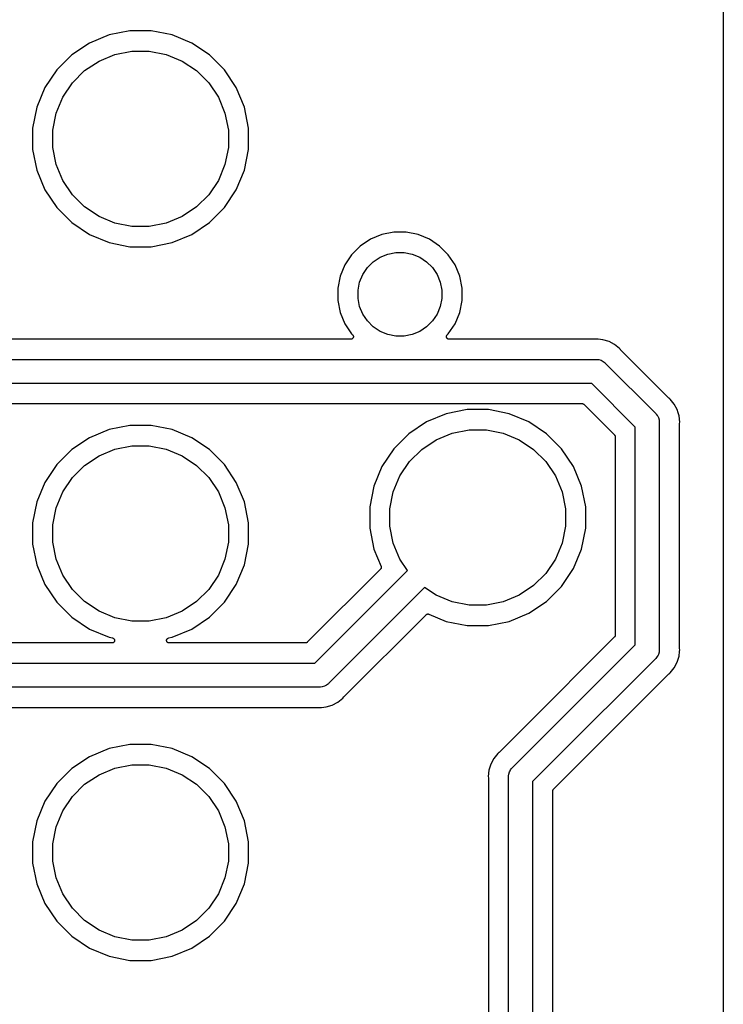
# Model space of a CAD drawing. Extents: x 1 to 139, y -76 to -1.
# Tile 50 of 51: x 121 to 139, y -38 to -13. Entities that reach past the tile are written whole.
import ezdxf

# ---------------------------------------------------------------- set-up
doc = ezdxf.new("R2010")
doc.units = 0
doc.header["$MEASUREMENT"] = 0
doc.layers.add('BLACK', color=7, linetype='CONTINUOUS')

msp = doc.modelspace()

# ---------------------------------------------------------------- linework, layer by layer
at = {"layer": 'BLACK', "linetype": 'CONTINUOUS'}
for p, q in [((139.065, -6.16231), (139.065, -53.2765)), ((123.67, -13.7861), (123.177, -13.9902)), ((124.193, -13.682), (123.67, -13.7861)), ((124.727, -13.682), (124.193, -13.682)), ((125.25, -13.7861), (124.727, -13.682)), ((125.743, -13.9902), (125.25, -13.7861)), ((123.177, -13.9902), (122.734, -14.2866)), ((126.186, -14.2866), (125.743, -13.9902)), ((122.734, -14.2866), (122.357, -14.6637)), ((123.418, -14.4404), (123.818, -14.2745)), ((123.818, -14.2745), (124.243, -14.19)), ((124.243, -14.19), (124.677, -14.19)), ((124.677, -14.19), (125.102, -14.2745)), ((125.102, -14.2745), (125.502, -14.4404)), ((126.563, -14.6637), (126.186, -14.2866)), ((123.058, -14.6811), (123.418, -14.4404)), ((125.502, -14.4404), (125.862, -14.6811)), ((122.357, -14.6637), (122.06, -15.1073)), ((122.751, -14.9876), (123.058, -14.6811)), ((125.862, -14.6811), (126.169, -14.9876)), ((126.86, -15.1073), (126.563, -14.6637)), ((122.51, -15.3479), (122.751, -14.9876)), ((126.169, -14.9876), (126.41, -15.3479)), ((122.06, -15.1073), (121.856, -15.6001)), ((127.064, -15.6001), (126.86, -15.1073)), ((122.345, -15.7483), (122.51, -15.3479)), ((126.41, -15.3479), (126.575, -15.7483)), ((121.856, -15.6001), (121.752, -16.1233)), ((122.26, -16.1733), (122.345, -15.7483)), ((126.575, -15.7483), (126.66, -16.1733)), ((127.168, -16.1233), (127.064, -15.6001)), ((121.752, -16.1233), (121.752, -16.6567)), ((122.26, -16.6067), (122.26, -16.1733)), ((126.66, -16.1733), (126.66, -16.6067)), ((127.168, -16.6567), (127.168, -16.1233)), ((121.752, -16.6567), (121.856, -17.1799)), ((122.345, -17.0317), (122.26, -16.6067)), ((126.66, -16.6067), (126.575, -17.0317)), ((127.064, -17.1799), (127.168, -16.6567)), ((122.51, -17.4321), (122.345, -17.0317)), ((126.575, -17.0317), (126.41, -17.4321)), ((121.856, -17.1799), (122.06, -17.6727)), ((126.86, -17.6727), (127.064, -17.1799)), ((122.751, -17.7924), (122.51, -17.4321)), ((126.41, -17.4321), (126.169, -17.7924)), ((122.06, -17.6727), (122.357, -18.1163)), ((126.563, -18.1163), (126.86, -17.6727)), ((123.058, -18.0989), (122.751, -17.7924)), ((126.169, -17.7924), (125.862, -18.0989)), ((122.357, -18.1163), (122.734, -18.4934)), ((123.418, -18.3396), (123.058, -18.0989)), ((125.862, -18.0989), (125.502, -18.3396)), ((126.186, -18.4934), (126.563, -18.1163)), ((122.734, -18.4934), (123.177, -18.7898)), ((123.818, -18.5055), (123.418, -18.3396)), ((124.243, -18.59), (123.818, -18.5055)), ((125.102, -18.5055), (124.677, -18.59)), ((125.502, -18.3396), (125.102, -18.5055)), ((125.743, -18.7898), (126.186, -18.4934)), ((124.677, -18.59), (124.243, -18.59)), ((130.807, -18.732), (130.506, -18.7919)), ((131.113, -18.732), (130.807, -18.732)), ((131.414, -18.7919), (131.113, -18.732)), ((123.177, -18.7898), (123.67, -18.9939)), ((123.67, -18.9939), (124.193, -19.098)), ((124.727, -19.098), (125.25, -18.9939)), ((125.25, -18.9939), (125.743, -18.7898)), ((130.222, -18.9093), (129.967, -19.0798)), ((130.506, -18.7919), (130.222, -18.9093)), ((131.698, -18.9093), (131.414, -18.7919)), ((131.953, -19.0798), (131.698, -18.9093)), ((124.193, -19.098), (124.727, -19.098)), ((129.967, -19.0798), (129.75, -19.2968)), ((130.654, -19.2803), (130.857, -19.24)), ((130.857, -19.24), (131.063, -19.24)), ((131.063, -19.24), (131.266, -19.2803)), ((132.17, -19.2968), (131.953, -19.0798)), ((129.75, -19.2968), (129.579, -19.552)), ((130.144, -19.6207), (130.291, -19.4744)), ((130.291, -19.4744), (130.463, -19.3595)), ((130.463, -19.3595), (130.654, -19.2803)), ((131.266, -19.2803), (131.457, -19.3595)), ((131.457, -19.3595), (131.629, -19.4744)), ((131.629, -19.4744), (131.776, -19.6207)), ((132.341, -19.552), (132.17, -19.2968)), ((129.579, -19.552), (129.462, -19.8355)), ((130.03, -19.7926), (130.144, -19.6207)), ((131.776, -19.6207), (131.89, -19.7926)), ((132.458, -19.8355), (132.341, -19.552)), ((129.462, -19.8355), (129.402, -20.1366)), ((129.91, -20.1866), (129.95, -19.9837)), ((129.95, -19.9837), (130.03, -19.7926)), ((131.89, -19.7926), (131.97, -19.9837)), ((131.97, -19.9837), (132.01, -20.1866)), ((132.518, -20.1366), (132.458, -19.8355)), ((129.402, -20.1366), (129.402, -20.4434)), ((129.91, -20.3934), (129.91, -20.1866)), ((132.01, -20.1866), (132.01, -20.3934)), ((132.518, -20.4434), (132.518, -20.1366)), ((129.402, -20.4434), (129.462, -20.7445)), ((129.95, -20.5963), (129.91, -20.3934)), ((132.01, -20.3934), (131.97, -20.5963)), ((132.458, -20.7445), (132.518, -20.4434)), ((129.462, -20.7445), (129.579, -21.028)), ((130.03, -20.7874), (129.95, -20.5963)), ((131.97, -20.5963), (131.89, -20.7874)), ((132.341, -21.028), (132.458, -20.7445)), ((130.144, -20.9593), (130.03, -20.7874)), ((130.291, -21.1056), (130.144, -20.9593)), ((131.776, -20.9593), (131.629, -21.1056)), ((131.89, -20.7874), (131.776, -20.9593)), ((129.579, -21.028), (129.75, -21.2832)), ((130.463, -21.2205), (130.291, -21.1056)), ((130.654, -21.2996), (130.463, -21.2205)), ((131.457, -21.2205), (131.266, -21.2996)), ((131.629, -21.1056), (131.457, -21.2205)), ((132.17, -21.2832), (132.341, -21.028)), ((129.73, -21.417), (119.718, -21.417)), ((129.736, -21.4164), (129.73, -21.417)), ((129.742, -21.4158), (129.736, -21.4164)), ((129.743, -21.4158), (129.742, -21.4158)), ((129.749, -21.414), (129.743, -21.4158)), ((129.743, -21.4158), (129.743, -21.4158)), ((129.754, -21.4123), (129.749, -21.414)), ((129.75, -21.2832), (129.775, -21.3086)), ((129.755, -21.4122), (129.754, -21.4122)), ((129.754, -21.4122), (129.754, -21.4123)), ((129.76, -21.4094), (129.755, -21.4122)), ((129.765, -21.4065), (129.76, -21.4094)), ((129.77, -21.4026), (129.765, -21.4064)), ((129.765, -21.4064), (129.765, -21.4064)), ((129.765, -21.4064), (129.765, -21.4065)), ((129.775, -21.3987), (129.77, -21.4026)), ((129.775, -21.3086), (129.776, -21.3091)), ((129.779, -21.3938), (129.775, -21.3986)), ((129.775, -21.3986), (129.775, -21.3986)), ((129.775, -21.3986), (129.775, -21.3987)), ((129.776, -21.3091), (129.776, -21.3091)), ((129.776, -21.3091), (129.776, -21.3091)), ((129.776, -21.3091), (129.776, -21.3092)), ((129.776, -21.3092), (129.78, -21.3139)), ((129.783, -21.3892), (129.779, -21.3938)), ((129.78, -21.3139), (129.783, -21.3187)), ((129.783, -21.3187), (129.784, -21.3188)), ((129.786, -21.3837), (129.783, -21.389)), ((129.783, -21.389), (129.783, -21.3891)), ((129.783, -21.3891), (129.783, -21.3892)), ((129.784, -21.3188), (129.784, -21.3189)), ((129.784, -21.3189), (129.786, -21.3243)), ((129.786, -21.3243), (129.789, -21.3297)), ((129.789, -21.3783), (129.786, -21.3837)), ((129.789, -21.3297), (129.789, -21.3298)), ((129.789, -21.3298), (129.789, -21.3299)), ((129.789, -21.3299), (129.791, -21.3358)), ((129.791, -21.3723), (129.789, -21.3781)), ((129.789, -21.3781), (129.789, -21.3782)), ((129.789, -21.3782), (129.789, -21.3783)), ((129.791, -21.3358), (129.793, -21.3416)), ((129.793, -21.3665), (129.791, -21.3723)), ((129.793, -21.3416), (129.793, -21.3417)), ((129.793, -21.3417), (129.793, -21.3418)), ((129.793, -21.3418), (129.793, -21.3478)), ((129.793, -21.3478), (129.794, -21.3539)), ((129.794, -21.3542), (129.793, -21.3603)), ((129.793, -21.3603), (129.793, -21.3663)), ((129.793, -21.3663), (129.793, -21.3664)), ((129.793, -21.3664), (129.793, -21.3665)), ((129.794, -21.3539), (129.794, -21.354)), ((129.794, -21.354), (129.794, -21.3542)), ((130.857, -21.34), (130.654, -21.2996)), ((131.063, -21.34), (130.857, -21.34)), ((131.266, -21.2996), (131.063, -21.34)), ((132.126, -21.3531), (132.127, -21.3471)), ((132.126, -21.3532), (132.126, -21.3531)), ((132.126, -21.3533), (132.126, -21.3532)), ((132.127, -21.3595), (132.126, -21.3533)), ((132.127, -21.3407), (132.129, -21.335)), ((132.127, -21.3408), (132.127, -21.3407)), ((132.127, -21.3409), (132.127, -21.3408)), ((132.127, -21.3471), (132.127, -21.3409)), ((132.127, -21.3654), (132.127, -21.3595)), ((132.127, -21.3655), (132.127, -21.3654)), ((132.127, -21.3656), (132.127, -21.3655)), ((132.129, -21.3714), (132.127, -21.3656)), ((132.129, -21.335), (132.131, -21.3291)), ((132.131, -21.3773), (132.129, -21.3714)), ((132.131, -21.3289), (132.134, -21.3235)), ((132.131, -21.329), (132.131, -21.3289)), ((132.131, -21.3291), (132.131, -21.329)), ((132.131, -21.3774), (132.131, -21.3773)), ((132.131, -21.3775), (132.131, -21.3774)), ((132.134, -21.3828), (132.131, -21.3775)), ((132.134, -21.3235), (132.137, -21.3182)), ((132.137, -21.3883), (132.134, -21.3828)), ((132.137, -21.318), (132.141, -21.3133)), ((132.137, -21.3181), (132.137, -21.318)), ((132.137, -21.3182), (132.137, -21.3181)), ((132.137, -21.3884), (132.137, -21.3883)), ((132.137, -21.3885), (132.137, -21.3884)), ((132.14, -21.3931), (132.137, -21.3885)), ((132.144, -21.3979), (132.14, -21.3931)), ((132.141, -21.3133), (132.145, -21.3086)), ((132.144, -21.398), (132.144, -21.3979)), ((132.144, -21.3981), (132.144, -21.398)), ((132.149, -21.402), (132.144, -21.3981)), ((132.145, -21.3086), (132.17, -21.2832)), ((132.154, -21.4059), (132.149, -21.402)), ((132.154, -21.406), (132.154, -21.4059)), ((132.154, -21.4059), (132.154, -21.4059)), ((132.159, -21.4089), (132.154, -21.406)), ((132.165, -21.4119), (132.159, -21.4089)), ((132.165, -21.412), (132.165, -21.4119)), ((132.165, -21.4119), (132.165, -21.4119)), ((132.171, -21.4138), (132.165, -21.412)), ((132.176, -21.4156), (132.171, -21.4138)), ((132.177, -21.4156), (132.176, -21.4156)), ((132.177, -21.4157), (132.177, -21.4156)), ((132.183, -21.4163), (132.177, -21.4157)), ((132.189, -21.417), (132.183, -21.4163)), ((132.19, -21.417), (132.189, -21.417)), ((132.189, -21.417), (132.189, -21.417)), ((132.189, -21.417), (132.189, -21.417)), ((132.189, -21.417), (132.189, -21.417)), ((135.847, -21.417), (132.19, -21.417)), ((135.85, -21.4167), (135.847, -21.417)), ((135.853, -21.4168), (135.85, -21.4167)), ((135.89, -21.4131), (135.853, -21.4167)), ((135.853, -21.4167), (135.853, -21.4168)), ((135.927, -21.4167), (135.89, -21.4131)), ((136.048, -21.4287), (135.927, -21.4167)), ((136.201, -21.4749), (136.048, -21.4287)), ((136.341, -21.5499), (136.201, -21.4749)), ((136.464, -21.6509), (136.341, -21.5499)), ((136.487, -21.6793), (136.464, -21.6509)), ((136.489, -21.6812), (136.487, -21.6793)), ((136.491, -21.6833), (136.489, -21.6812)), ((136.492, -21.6839), (136.491, -21.6833)), ((137.701, -22.8934), (136.492, -21.6839)), ((119.69, -21.925), (135.875, -21.925)), ((135.875, -21.925), (135.89, -21.9235)), ((135.89, -21.9235), (135.905, -21.925)), ((135.905, -21.925), (135.905, -21.925)), ((135.905, -21.925), (135.949, -21.9293)), ((135.949, -21.9293), (136.005, -21.9465)), ((136.005, -21.9465), (136.057, -21.9744)), ((136.057, -21.9744), (136.103, -22.0118)), ((136.103, -22.0118), (136.113, -22.0233)), ((136.113, -22.0233), (137.362, -23.2725)), ((135.766, -22.525), (119.799, -22.525)), ((136.86, -23.6193), (135.766, -22.525)), ((137.703, -22.8951), (137.701, -22.8934)), ((137.705, -22.897), (137.703, -22.8951)), ((137.706, -22.8976), (137.705, -22.897)), ((137.734, -22.9209), (137.706, -22.8976)), ((137.835, -23.0439), (137.734, -22.9209)), ((120.036, -23.033), (135.529, -23.033)), ((132.643, -23.182), (132.12, -23.2861)), ((133.177, -23.182), (132.643, -23.182)), ((133.7, -23.2861), (133.177, -23.182)), ((135.529, -23.033), (135.529, -23.033)), ((135.529, -23.033), (135.529, -23.033)), ((135.529, -23.033), (135.529, -23.033)), ((135.529, -23.033), (135.53, -23.033)), ((135.53, -23.033), (135.536, -23.0337)), ((135.536, -23.0337), (135.542, -23.0343)), ((135.542, -23.0343), (135.542, -23.0344)), ((135.542, -23.0344), (135.542, -23.0344)), ((135.542, -23.0344), (135.548, -23.0362)), ((135.548, -23.0362), (135.553, -23.0379)), ((135.553, -23.0379), (135.554, -23.038)), ((135.554, -23.038), (135.554, -23.0381)), ((135.554, -23.0381), (135.559, -23.0409)), ((135.559, -23.0409), (135.564, -23.0437)), ((135.564, -23.0437), (135.565, -23.0439)), ((135.565, -23.0439), (135.565, -23.0441)), ((135.565, -23.0441), (135.569, -23.0479)), ((135.569, -23.0479), (135.574, -23.0516)), ((135.574, -23.0516), (136.333, -23.8111)), ((137.91, -23.1843), (137.835, -23.0439)), ((137.934, -23.2636), (137.91, -23.1843)), ((132.12, -23.2861), (131.627, -23.4902)), ((134.193, -23.4902), (133.7, -23.2861)), ((137.362, -23.2725), (137.373, -23.2818)), ((137.373, -23.2818), (137.383, -23.2933)), ((137.383, -23.2933), (137.411, -23.3275)), ((137.411, -23.3275), (137.422, -23.3495)), ((137.422, -23.3495), (137.439, -23.3796)), ((137.439, -23.3796), (137.456, -23.4362)), ((137.456, -23.4362), (137.46, -23.4803)), ((137.956, -23.3366), (137.934, -23.2636)), ((137.972, -23.495), (137.956, -23.3366)), ((123.67, -23.6861), (123.177, -23.8902)), ((124.193, -23.582), (123.67, -23.6861)), ((124.727, -23.582), (124.193, -23.582)), ((125.25, -23.6861), (124.727, -23.582)), ((125.743, -23.8902), (125.25, -23.6861)), ((131.627, -23.4902), (131.184, -23.7866)), ((132.268, -23.7745), (132.693, -23.69)), ((132.693, -23.69), (133.127, -23.69)), ((133.127, -23.69), (133.552, -23.7745)), ((134.636, -23.7866), (134.193, -23.4902)), ((136.86, -29.0857), (136.86, -23.6193)), ((137.46, -23.4803), (137.46, -23.4803)), ((137.46, -23.4803), (137.461, -23.495)), ((137.461, -23.495), (137.46, -23.5097)), ((137.46, -23.5097), (137.46, -29.1953)), ((137.968, -23.5316), (137.972, -23.495)), ((137.968, -23.5343), (137.968, -23.5316)), ((137.968, -23.5369), (137.968, -23.5343)), ((137.968, -23.5378), (137.968, -23.5369)), ((137.968, -29.1672), (137.968, -23.5378)), ((123.177, -23.8902), (122.734, -24.1866)), ((126.186, -24.1866), (125.743, -23.8902)), ((131.184, -23.7866), (130.807, -24.1637)), ((131.508, -24.1811), (131.868, -23.9404)), ((131.868, -23.9404), (132.268, -23.7745)), ((133.552, -23.7745), (133.952, -23.9404)), ((133.952, -23.9404), (134.312, -24.1811)), ((135.013, -24.1638), (134.636, -23.7866)), ((136.333, -23.8111), (136.334, -23.8112)), ((136.334, -23.8112), (136.334, -23.8112)), ((136.334, -23.8112), (136.334, -23.8113)), ((136.334, -23.8113), (136.334, -23.8117)), ((136.334, -23.8117), (136.338, -23.8163)), ((136.338, -23.8163), (136.341, -23.8208)), ((136.341, -23.8208), (136.342, -23.8211)), ((136.342, -23.8211), (136.342, -23.8214)), ((136.342, -23.8214), (136.344, -23.8266)), ((136.344, -23.8266), (136.347, -23.8318)), ((136.347, -23.8318), (136.347, -23.8321)), ((136.347, -23.8321), (136.347, -23.8324)), ((136.347, -23.8324), (136.349, -23.838)), ((136.349, -23.838), (136.351, -23.8437)), ((136.351, -23.8437), (136.351, -23.844)), ((136.351, -23.844), (136.351, -23.8443)), ((136.351, -23.8443), (136.351, -23.8501)), ((136.351, -23.8501), (136.352, -23.856)), ((136.352, -23.856), (136.352, -28.849)), ((122.734, -24.1866), (122.357, -24.5637)), ((123.418, -24.3404), (123.818, -24.1745)), ((123.818, -24.1745), (124.243, -24.09)), ((124.243, -24.09), (124.677, -24.09)), ((124.677, -24.09), (125.102, -24.1745)), ((125.102, -24.1745), (125.502, -24.3404)), ((126.563, -24.5637), (126.186, -24.1866)), ((130.807, -24.1637), (130.51, -24.6073)), ((131.201, -24.4876), (131.508, -24.1811)), ((134.312, -24.1811), (134.619, -24.4876)), ((135.31, -24.6073), (135.013, -24.1638)), ((123.058, -24.5811), (123.418, -24.3404)), ((125.502, -24.3404), (125.862, -24.5811)), ((122.357, -24.5637), (122.06, -25.0073)), ((122.751, -24.8876), (123.058, -24.5811)), ((125.862, -24.5811), (126.169, -24.8876)), ((126.86, -25.0073), (126.563, -24.5637)), ((130.51, -24.6073), (130.306, -25.1001)), ((130.96, -24.8479), (131.201, -24.4876)), ((134.619, -24.4876), (134.86, -24.8479)), ((135.514, -25.1001), (135.31, -24.6073)), ((122.51, -25.2479), (122.751, -24.8876)), ((126.169, -24.8876), (126.41, -25.2479)), ((130.795, -25.2483), (130.96, -24.8479)), ((134.86, -24.8479), (135.025, -25.2483)), ((122.06, -25.0073), (121.856, -25.5001)), ((127.064, -25.5001), (126.86, -25.0073)), ((130.306, -25.1001), (130.202, -25.6233)), ((135.618, -25.6233), (135.514, -25.1001)), ((122.345, -25.6483), (122.51, -25.2479)), ((126.41, -25.2479), (126.575, -25.6483)), ((130.71, -25.6733), (130.795, -25.2483)), ((135.025, -25.2483), (135.11, -25.6733)), ((121.856, -25.5001), (121.752, -26.0233)), ((122.26, -26.0733), (122.345, -25.6483)), ((126.575, -25.6483), (126.66, -26.0733)), ((127.168, -26.0233), (127.064, -25.5001)), ((130.202, -25.6233), (130.202, -26.1567)), ((130.71, -26.1067), (130.71, -25.6733)), ((135.11, -25.6733), (135.11, -26.1067)), ((135.618, -26.1567), (135.618, -25.6233)), ((121.752, -26.0233), (121.752, -26.5567)), ((122.26, -26.5067), (122.26, -26.0733)), ((126.66, -26.0733), (126.66, -26.5067)), ((127.168, -26.5567), (127.168, -26.0233)), ((130.202, -26.1567), (130.306, -26.6799)), ((130.795, -26.5317), (130.71, -26.1067)), ((135.11, -26.1067), (135.025, -26.5317)), ((135.514, -26.6799), (135.618, -26.1567)), ((121.752, -26.5567), (121.856, -27.0799)), ((122.345, -26.9317), (122.26, -26.5067)), ((126.66, -26.5067), (126.575, -26.9317)), ((127.064, -27.0799), (127.168, -26.5567)), ((130.96, -26.9321), (130.795, -26.5317)), ((135.025, -26.5317), (134.86, -26.9321)), ((130.306, -26.6799), (130.486, -27.1154)), ((135.31, -27.1727), (135.514, -26.6799)), ((121.856, -27.0799), (122.06, -27.5727)), ((122.51, -27.3321), (122.345, -26.9317)), ((126.575, -26.9317), (126.41, -27.3321)), ((126.86, -27.5727), (127.064, -27.0799)), ((130.486, -27.1646), (130.483, -27.1698)), ((130.486, -27.1154), (130.487, -27.1157)), ((130.488, -27.1586), (130.486, -27.1641)), ((130.486, -27.1641), (130.486, -27.1644)), ((130.486, -27.1644), (130.486, -27.1646)), ((130.487, -27.1157), (130.487, -27.1157)), ((130.487, -27.1157), (130.487, -27.1157)), ((130.487, -27.1157), (130.487, -27.1162)), ((130.487, -27.1162), (130.488, -27.1219)), ((130.488, -27.1219), (130.49, -27.1276)), ((130.49, -27.1528), (130.488, -27.1586)), ((130.49, -27.1276), (130.49, -27.1279)), ((130.49, -27.1279), (130.49, -27.1281)), ((130.49, -27.1281), (130.491, -27.134)), ((130.491, -27.1465), (130.49, -27.1523)), ((130.49, -27.1523), (130.49, -27.1525)), ((130.49, -27.1525), (130.49, -27.1528)), ((130.491, -27.134), (130.491, -27.1399)), ((130.491, -27.1399), (130.491, -27.1402)), ((130.491, -27.1402), (130.491, -27.1405)), ((130.491, -27.1405), (130.491, -27.1465)), ((131.154, -27.2218), (130.96, -26.9321)), ((134.86, -26.9321), (134.619, -27.2924)), ((122.751, -27.6924), (122.51, -27.3321)), ((126.41, -27.3321), (126.169, -27.6924)), ((130.473, -27.1846), (128.639, -29.0184)), ((128.831, -29.545), (131.154, -27.2218)), ((130.476, -27.1801), (130.473, -27.1846)), ((130.48, -27.1755), (130.476, -27.1801)), ((130.481, -27.175), (130.48, -27.1753)), ((130.48, -27.1753), (130.48, -27.1755)), ((130.483, -27.1698), (130.481, -27.175)), ((134.619, -27.2924), (134.312, -27.5989)), ((135.013, -27.6162), (135.31, -27.1727)), ((122.06, -27.5727), (122.357, -28.0163)), ((126.563, -28.0162), (126.86, -27.5727)), ((131.578, -27.646), (129.178, -30.0467)), ((131.868, -27.8396), (131.578, -27.646)), ((134.312, -27.5989), (133.952, -27.8396)), ((134.636, -27.9934), (135.013, -27.6162)), ((123.058, -27.9989), (122.751, -27.6924)), ((126.169, -27.6924), (125.862, -27.9989)), ((132.268, -28.0055), (131.868, -27.8396)), ((133.952, -27.8396), (133.552, -28.0055)), ((122.357, -28.0163), (122.734, -28.3934)), ((123.418, -28.2396), (123.058, -27.9989)), ((125.862, -27.9989), (125.502, -28.2396)), ((126.186, -28.3934), (126.563, -28.0162)), ((132.693, -28.09), (132.268, -28.0055)), ((133.127, -28.09), (132.693, -28.09)), ((133.552, -28.0055), (133.127, -28.09)), ((134.193, -28.2898), (134.636, -27.9934)), ((122.734, -28.3934), (123.177, -28.6898)), ((123.818, -28.4055), (123.418, -28.2396)), ((125.502, -28.2396), (125.102, -28.4055)), ((125.743, -28.6898), (126.186, -28.3934)), ((129.557, -30.3861), (131.615, -28.3273)), ((131.615, -28.3273), (131.616, -28.3267)), ((131.616, -28.3267), (131.621, -28.323)), ((131.621, -28.323), (131.625, -28.3192)), ((131.625, -28.3191), (131.626, -28.3189)), ((131.625, -28.3192), (131.625, -28.3191)), ((131.626, -28.3189), (131.631, -28.3162)), ((131.631, -28.3162), (131.636, -28.3134)), ((131.636, -28.3134), (131.637, -28.3132)), ((131.636, -28.3134), (131.636, -28.3134)), ((131.637, -28.3132), (131.642, -28.3116)), ((131.642, -28.3116), (131.648, -28.3099)), ((131.648, -28.3099), (131.649, -28.3098)), ((131.648, -28.3099), (131.648, -28.3099)), ((131.649, -28.3098), (131.655, -28.3093)), ((131.655, -28.3093), (131.66, -28.3087)), ((131.66, -28.3087), (131.661, -28.3087)), ((131.661, -28.3087), (131.661, -28.3087)), ((131.661, -28.3087), (131.667, -28.3094)), ((131.667, -28.3094), (131.673, -28.3099)), ((131.673, -28.3099), (131.673, -28.31)), ((131.673, -28.31), (131.673, -28.31)), ((131.673, -28.31), (131.679, -28.3118)), ((131.679, -28.3118), (131.685, -28.3135)), ((131.685, -28.3135), (132.12, -28.4939)), ((133.7, -28.4939), (134.193, -28.2898)), ((124.243, -28.49), (123.818, -28.4055)), ((124.677, -28.49), (124.243, -28.49)), ((125.102, -28.4055), (124.677, -28.49)), ((132.12, -28.4939), (132.643, -28.598)), ((132.643, -28.598), (133.177, -28.598)), ((133.177, -28.598), (133.7, -28.4939)), ((123.177, -28.6898), (123.67, -28.8939)), ((123.67, -28.8939), (123.757, -28.9112)), ((125.163, -28.9112), (125.25, -28.8939)), ((125.25, -28.8939), (125.743, -28.6898)), ((136.333, -28.8939), (134.079, -31.1484)), ((136.337, -28.8894), (136.333, -28.8939)), ((136.341, -28.8849), (136.337, -28.8894)), ((136.344, -28.8791), (136.341, -28.8843)), ((136.341, -28.8843), (136.341, -28.8846)), ((136.341, -28.8846), (136.341, -28.8849)), ((136.347, -28.874), (136.344, -28.8791)), ((136.349, -28.8678), (136.347, -28.8734)), ((136.347, -28.8734), (136.347, -28.8737)), ((136.347, -28.8737), (136.347, -28.874)), ((136.351, -28.8622), (136.349, -28.8678)), ((136.352, -28.8499), (136.351, -28.8558)), ((136.351, -28.8558), (136.351, -28.8616)), ((136.351, -28.8616), (136.351, -28.8619)), ((136.351, -28.8619), (136.351, -28.8622)), ((136.352, -28.849), (136.352, -28.8492)), ((136.352, -28.8492), (136.352, -28.8492)), ((136.352, -28.8492), (136.352, -28.8492)), ((136.352, -28.8492), (136.352, -28.8499)), ((123.745, -29.037), (110.556, -29.037)), ((123.751, -29.0364), (123.745, -29.037)), ((123.757, -29.0358), (123.751, -29.0364)), ((123.757, -28.9112), (123.758, -28.9114)), ((123.763, -29.0339), (123.757, -29.0358)), ((123.757, -29.0358), (123.757, -29.0358)), ((123.757, -29.0358), (123.757, -29.0358)), ((123.758, -28.9114), (123.764, -28.9134)), ((123.769, -29.0322), (123.763, -29.0339)), ((123.764, -28.9134), (123.77, -28.9151)), ((123.775, -29.0291), (123.769, -29.0322)), ((123.769, -29.0322), (123.769, -29.0322)), ((123.769, -29.0322), (123.769, -29.0322)), ((123.77, -28.9151), (123.77, -28.9151)), ((123.77, -28.9151), (123.77, -28.9152)), ((123.77, -28.9152), (123.775, -28.918)), ((123.775, -28.918), (123.78, -28.9211)), ((123.78, -29.0264), (123.775, -29.0291)), ((123.78, -28.9211), (123.781, -28.9211)), ((123.784, -29.0227), (123.78, -29.0264)), ((123.78, -29.0264), (123.78, -29.0264)), ((123.78, -29.0264), (123.78, -29.0264)), ((123.781, -28.9211), (123.781, -28.9211)), ((123.781, -28.9211), (123.785, -28.9249)), ((123.789, -29.0186), (123.784, -29.0227)), ((123.785, -28.9249), (123.79, -28.9291)), ((123.794, -29.0134), (123.789, -29.0186)), ((123.789, -29.0186), (123.789, -29.0186)), ((123.789, -29.0186), (123.789, -29.0186)), ((123.79, -28.9291), (123.79, -28.9291)), ((123.79, -28.9291), (123.79, -28.9291)), ((123.79, -28.9291), (123.794, -28.9334)), ((123.794, -28.9334), (123.798, -28.9387)), ((123.797, -29.0091), (123.794, -29.0134)), ((123.8, -29.0031), (123.797, -29.009)), ((123.797, -29.009), (123.797, -29.009)), ((123.797, -29.009), (123.797, -29.0091)), ((123.798, -28.9387), (123.798, -28.9388)), ((123.798, -28.9388), (123.798, -28.9388)), ((123.798, -28.9388), (123.801, -28.9446)), ((123.803, -28.9982), (123.8, -29.0031)), ((123.801, -28.9446), (123.803, -28.9497)), ((123.803, -28.9497), (123.804, -28.9497)), ((123.805, -28.9923), (123.803, -28.9981)), ((123.803, -28.9981), (123.803, -28.9981)), ((123.803, -28.9981), (123.803, -28.9982)), ((123.804, -28.9497), (123.804, -28.9498)), ((123.804, -28.9498), (123.806, -28.9566)), ((123.807, -28.9863), (123.805, -28.9923)), ((123.806, -28.9566), (123.807, -28.9616)), ((123.807, -28.9616), (123.807, -28.9616)), ((123.807, -28.9616), (123.807, -28.9617)), ((123.807, -28.9617), (123.808, -28.9684)), ((123.808, -28.9798), (123.807, -28.9863)), ((123.807, -28.9863), (123.807, -28.9863)), ((123.807, -28.9863), (123.807, -28.9863)), ((123.808, -28.9684), (123.808, -28.9739)), ((123.808, -28.9739), (123.808, -28.974)), ((123.808, -28.974), (123.808, -28.974)), ((123.808, -28.974), (123.808, -28.9798)), ((125.112, -28.9731), (125.113, -28.9666)), ((125.112, -28.9787), (125.112, -28.9731)), ((125.112, -28.9731), (125.112, -28.9731)), ((125.112, -28.9731), (125.112, -28.9731)), ((125.113, -28.9854), (125.112, -28.9787)), ((125.113, -28.9607), (125.115, -28.9547)), ((125.113, -28.9608), (125.113, -28.9607)), ((125.113, -28.9666), (125.113, -28.9608)), ((125.113, -28.9608), (125.113, -28.9608)), ((125.113, -28.9855), (125.113, -28.9854)), ((125.113, -28.9854), (125.113, -28.9854)), ((125.115, -28.9908), (125.113, -28.9855)), ((125.115, -28.9547), (125.117, -28.9489)), ((125.116, -28.9973), (125.115, -28.9908)), ((125.117, -28.9973), (125.116, -28.9973)), ((125.117, -28.9489), (125.12, -28.9438)), ((125.117, -28.9489), (125.117, -28.9489)), ((125.117, -28.9489), (125.117, -28.9489)), ((125.119, -29.0025), (125.117, -28.9973)), ((125.117, -28.9973), (125.117, -28.9973)), ((125.122, -29.0083), (125.119, -29.0025)), ((125.12, -28.9438), (125.123, -28.938)), ((125.126, -29.0132), (125.122, -29.0083)), ((125.122, -29.0083), (125.122, -29.0083)), ((125.122, -29.0083), (125.122, -29.0083)), ((125.123, -28.938), (125.127, -28.9328)), ((125.123, -28.938), (125.123, -28.938)), ((125.123, -28.938), (125.123, -28.938)), ((125.13, -29.0179), (125.126, -29.0132)), ((125.127, -28.9328), (125.131, -28.9285)), ((125.13, -29.018), (125.13, -29.0179)), ((125.13, -29.0179), (125.13, -29.0179)), ((125.135, -29.022), (125.13, -29.018)), ((125.131, -28.9284), (125.135, -28.9246)), ((125.131, -28.9285), (125.131, -28.9284)), ((125.131, -28.9285), (125.131, -28.9285)), ((125.135, -28.9246), (125.14, -28.9206)), ((125.14, -29.0259), (125.135, -29.022)), ((125.14, -28.9206), (125.145, -28.918)), ((125.14, -28.9206), (125.14, -28.9206)), ((125.14, -28.9206), (125.14, -28.9206)), ((125.145, -29.0289), (125.14, -29.0259)), ((125.14, -29.0259), (125.14, -29.0259)), ((125.14, -29.0259), (125.14, -29.0259)), ((125.145, -28.918), (125.151, -28.9148)), ((125.15, -29.0319), (125.145, -29.0289)), ((125.157, -29.0339), (125.15, -29.0319)), ((125.15, -29.0319), (125.15, -29.0319)), ((125.15, -29.0319), (125.15, -29.0319)), ((125.151, -28.9148), (125.157, -28.913)), ((125.151, -28.9148), (125.151, -28.9148)), ((125.151, -28.9148), (125.151, -28.9148)), ((125.157, -28.913), (125.163, -28.9112)), ((125.162, -29.0356), (125.157, -29.0339)), ((125.168, -29.0363), (125.162, -29.0356)), ((125.162, -29.0356), (125.162, -29.0356)), ((125.162, -29.0356), (125.162, -29.0356)), ((125.163, -28.9112), (125.163, -28.9112)), ((125.163, -28.9112), (125.163, -28.9112)), ((125.163, -28.9112), (125.163, -28.9112)), ((125.174, -29.037), (125.168, -29.0363)), ((125.175, -29.037), (125.174, -29.037)), ((128.594, -29.037), (125.175, -29.037)), ((128.6, -29.0364), (128.594, -29.037)), ((128.606, -29.0359), (128.6, -29.0364)), ((128.612, -29.0341), (128.606, -29.0358)), ((128.606, -29.0358), (128.606, -29.0358)), ((128.606, -29.0358), (128.606, -29.0359)), ((128.618, -29.0325), (128.612, -29.0341)), ((128.623, -29.0295), (128.618, -29.0322)), ((128.618, -29.0322), (128.618, -29.0323)), ((128.618, -29.0323), (128.618, -29.0325)), ((128.629, -29.0268), (128.623, -29.0295)), ((128.634, -29.0227), (128.629, -29.0264)), ((128.629, -29.0264), (128.629, -29.0265)), ((128.629, -29.0265), (128.629, -29.0268)), ((128.638, -29.019), (128.634, -29.0227)), ((128.639, -29.0186), (128.638, -29.019)), ((128.639, -29.0184), (128.639, -29.0185)), ((128.639, -29.0185), (128.639, -29.0186)), ((128.639, -29.0186), (128.639, -29.0186)), ((134.418, -31.5274), (136.86, -29.0857)), ((137.411, -29.3775), (137.392, -29.4001)), ((137.43, -29.3422), (137.411, -29.3775)), ((137.439, -29.3254), (137.43, -29.3422)), ((137.456, -29.2688), (137.439, -29.3254)), ((137.46, -29.2247), (137.456, -29.2688)), ((137.46, -29.1953), (137.461, -29.21)), ((137.461, -29.21), (137.46, -29.2247)), ((137.46, -29.2247), (137.46, -29.2247)), ((137.91, -29.5207), (137.956, -29.3684)), ((137.956, -29.3684), (137.968, -29.2528)), ((137.968, -29.1699), (137.968, -29.1672)), ((137.968, -29.1725), (137.968, -29.1699)), ((137.968, -29.1734), (137.968, -29.1725)), ((137.972, -29.21), (137.968, -29.1734)), ((137.968, -29.2528), (137.972, -29.21)), ((137.968, -29.2528), (137.968, -29.2528)), ((110.319, -29.545), (128.831, -29.545)), ((137.362, -29.4325), (134.843, -31.9517)), ((137.373, -29.4232), (137.362, -29.4325)), ((137.392, -29.4001), (137.373, -29.4232)), ((137.835, -29.6611), (137.91, -29.5207)), ((135.222, -32.2911), (137.701, -29.8116)), ((137.701, -29.8116), (137.702, -29.811)), ((137.702, -29.811), (137.704, -29.8093)), ((137.704, -29.8093), (137.706, -29.8074)), ((137.706, -29.8074), (137.734, -29.7841)), ((137.734, -29.7841), (137.835, -29.6611)), ((129.07, -30.1235), (129.014, -30.1407)), ((129.122, -30.0956), (129.07, -30.1235)), ((129.168, -30.0582), (129.122, -30.0956)), ((129.178, -30.0467), (129.168, -30.0582)), ((128.94, -30.145), (110.21, -30.145)), ((128.955, -30.1464), (128.94, -30.145)), ((128.97, -30.145), (128.955, -30.1464)), ((129.014, -30.1407), (128.97, -30.145)), ((128.97, -30.145), (128.97, -30.145)), ((129.113, -30.6413), (129.266, -30.5951)), ((129.266, -30.5951), (129.406, -30.5201)), ((129.406, -30.5201), (129.529, -30.4191)), ((129.529, -30.4191), (129.552, -30.3907)), ((129.552, -30.3907), (129.553, -30.39)), ((129.553, -30.39), (129.555, -30.3881)), ((129.555, -30.3881), (129.557, -30.3861)), ((110.238, -30.653), (128.912, -30.653)), ((128.912, -30.653), (128.913, -30.653)), ((128.913, -30.653), (128.916, -30.6533)), ((128.916, -30.6533), (128.918, -30.6533)), ((128.918, -30.6533), (128.955, -30.6569)), ((128.955, -30.6569), (128.992, -30.6533)), ((128.992, -30.6533), (129.113, -30.6413)), ((134.079, -31.1484), (133.444, -31.7834)), ((124.193, -31.582), (123.67, -31.6861)), ((124.727, -31.582), (124.193, -31.582)), ((125.25, -31.6861), (124.727, -31.582)), ((133.783, -32.1624), (134.418, -31.5274)), ((134.418, -31.5274), (134.418, -31.5274)), ((123.67, -31.6861), (123.177, -31.8902)), ((125.743, -31.8902), (125.25, -31.6861)), ((133.411, -31.8109), (133.31, -31.9339)), ((133.439, -31.7876), (133.411, -31.8109)), ((133.441, -31.7857), (133.439, -31.7876)), ((133.443, -31.784), (133.441, -31.7857)), ((133.444, -31.7834), (133.443, -31.784)), ((123.177, -31.8902), (122.734, -32.1866)), ((123.818, -32.1745), (124.243, -32.09)), ((124.243, -32.09), (124.677, -32.09)), ((124.677, -32.09), (125.102, -32.1745)), ((126.186, -32.1866), (125.743, -31.8902)), ((133.235, -32.0743), (133.189, -32.2266)), ((133.31, -31.9339), (133.235, -32.0743)), ((134.843, -31.9517), (134.285, -32.5093)), ((134.843, -31.9517), (134.843, -31.9517)), ((122.734, -32.1866), (122.357, -32.5637)), ((123.058, -32.5811), (123.418, -32.3404)), ((123.418, -32.3404), (123.818, -32.1745)), ((125.102, -32.1745), (125.502, -32.3404)), ((125.502, -32.3404), (125.862, -32.5811)), ((126.563, -32.5637), (126.186, -32.1866)), ((133.189, -32.2266), (133.173, -32.385)), ((133.685, -32.3703), (133.689, -32.3262)), ((133.689, -32.3262), (133.706, -32.2696)), ((133.706, -32.2696), (133.72, -32.2435)), ((133.72, -32.2435), (133.734, -32.2175)), ((133.734, -32.2175), (133.758, -32.1893)), ((133.758, -32.1893), (133.772, -32.1718)), ((133.772, -32.1718), (133.783, -32.1624)), ((134.812, -32.7011), (135.222, -32.2911)), ((122.357, -32.5637), (122.06, -33.0073)), ((122.751, -32.8876), (123.058, -32.5811)), ((125.862, -32.5811), (126.169, -32.8876)), ((126.86, -33.0073), (126.563, -32.5637)), ((133.173, -32.385), (133.177, -32.4216)), ((133.177, -32.4216), (133.177, -32.4225)), ((133.177, -32.4225), (133.177, -32.4251)), ((133.177, -32.4251), (133.177, -32.4278)), ((133.177, -32.4278), (133.177, -53.2765)), ((133.684, -32.385), (133.685, -32.3703)), ((133.685, -32.3997), (133.684, -32.385)), ((133.685, -32.3703), (133.685, -32.3703)), ((133.685, -54.61), (133.685, -32.3997)), ((134.285, -32.5093), (134.285, -54.61)), ((134.793, -32.7451), (134.794, -32.7393)), ((134.793, -32.7457), (134.793, -32.7451)), ((134.793, -32.7458), (134.793, -32.7457)), ((134.793, -32.746), (134.793, -32.7458)), ((134.793, -32.7458), (134.793, -32.7458)), ((134.793, -53.2765), (134.793, -32.746)), ((134.794, -32.7328), (134.796, -32.7272)), ((134.794, -32.7331), (134.794, -32.7328)), ((134.794, -32.7334), (134.794, -32.7331)), ((134.794, -32.7393), (134.794, -32.7334)), ((134.796, -32.7272), (134.798, -32.7216)), ((134.798, -32.721), (134.801, -32.7159)), ((134.798, -32.7213), (134.798, -32.721)), ((134.798, -32.7216), (134.798, -32.7213)), ((134.801, -32.7159), (134.804, -32.7107)), ((134.804, -32.7101), (134.808, -32.7056)), ((134.804, -32.7104), (134.804, -32.7101)), ((134.804, -32.7107), (134.804, -32.7104)), ((134.808, -32.7056), (134.812, -32.7011)), ((122.06, -33.0073), (121.856, -33.5001)), ((122.51, -33.2479), (122.751, -32.8876)), ((126.169, -32.8876), (126.41, -33.2479)), ((127.064, -33.5001), (126.86, -33.0073)), ((122.345, -33.6483), (122.51, -33.2479)), ((126.41, -33.2479), (126.575, -33.6483)), ((121.856, -33.5001), (121.752, -34.0233)), ((127.168, -34.0233), (127.064, -33.5001)), ((122.26, -34.0733), (122.345, -33.6483)), ((126.575, -33.6483), (126.66, -34.0733)), ((121.752, -34.0233), (121.752, -34.5567)), ((122.26, -34.5067), (122.26, -34.0733)), ((126.66, -34.0733), (126.66, -34.5067)), ((127.168, -34.5567), (127.168, -34.0233)), ((121.752, -34.5567), (121.856, -35.0799)), ((122.345, -34.9317), (122.26, -34.5067)), ((126.66, -34.5067), (126.575, -34.9317)), ((127.064, -35.0799), (127.168, -34.5567)), ((122.51, -35.3321), (122.345, -34.9317)), ((126.575, -34.9317), (126.41, -35.3321)), ((121.856, -35.0799), (122.06, -35.5727)), ((126.86, -35.5727), (127.064, -35.0799)), ((122.751, -35.6924), (122.51, -35.3321)), ((126.41, -35.3321), (126.169, -35.6924)), ((122.06, -35.5727), (122.357, -36.0163)), ((123.058, -35.9989), (122.751, -35.6924)), ((126.169, -35.6924), (125.862, -35.9989)), ((126.563, -36.0162), (126.86, -35.5727)), ((122.357, -36.0163), (122.734, -36.3934)), ((123.418, -36.2396), (123.058, -35.9989)), ((125.862, -35.9989), (125.502, -36.2396)), ((126.186, -36.3934), (126.563, -36.0162)), ((123.818, -36.4055), (123.418, -36.2396)), ((125.502, -36.2396), (125.102, -36.4055)), ((122.734, -36.3934), (123.177, -36.6898)), ((124.243, -36.49), (123.818, -36.4055)), ((124.677, -36.49), (124.243, -36.49)), ((125.102, -36.4055), (124.677, -36.49)), ((125.743, -36.6898), (126.186, -36.3934)), ((123.177, -36.6898), (123.67, -36.8939)), ((125.25, -36.8939), (125.743, -36.6898)), ((123.67, -36.8939), (124.193, -36.998)), ((124.193, -36.998), (124.727, -36.998)), ((124.727, -36.998), (125.25, -36.8939))]:
    msp.add_line(p, q, dxfattribs=at)

doc.saveas('drawing.dxf')
